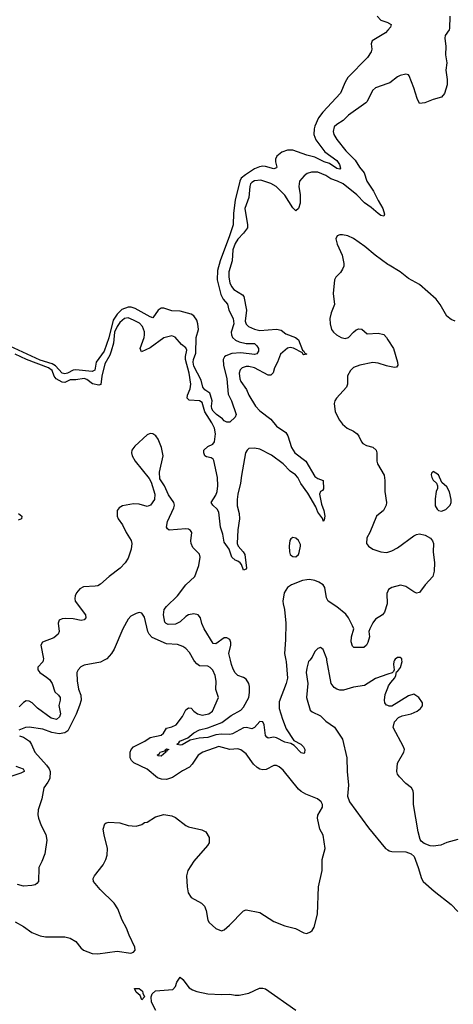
# Model space of a CAD drawing. Header units: inches. Extents: x 2220522 to 2384314, y 721474 to 893490.
# Tile 201 of 256: x 2307322 to 2310476, y 857495 to 864665. Entities that reach past the tile are written whole.
import ezdxf

# ---------------------------------------------------------------- set-up
doc = ezdxf.new("R2010")
doc.units = ezdxf.units.IN
doc.header["$MEASUREMENT"] = 0
for name, color, linetype in [('C3805', 7, 'Continuous'), ('C3806', 7, 'Continuous'), ('C3815', 7, 'Continuous'), ('C3816', 7, 'Continuous')]:
    doc.layers.add(name, color=color, linetype=linetype)

msp = doc.modelspace()

# ---------------------------------------------------------------- linework, layer by layer
at = {"layer": 'C3805', "color": 5}
for points, elevation in [([(2307290, 858095.3), (2307350, 858061.3), (2307410, 858018), (2307470, 857993.1), (2307510, 857986.5), (2307650, 857986.9), (2307690, 857977.3), (2307730, 857951.5), (2307765.9, 857905.9), (2307785.7, 857890), (2307850, 857864.7), (2307890, 857862), (2308030, 857882.6), (2308130, 857866.7), (2308150, 857874.8), (2308160.9, 857890), (2308159.5, 857910), (2308117.6, 857997.6), (2308098.3, 858050), (2308066.5, 858106.5), (2308035.8, 858190), (2308009.7, 858230), (2307907.3, 858330), (2307859.5, 858390), (2307857, 858410), (2307867, 858430), (2307930, 858510.6), (2307949.7, 858550), (2307958.4, 858581.6), (2307961.3, 858630), (2307935.6, 858730), (2307929.6, 858770.4), (2307941.2, 858810), (2307950, 858817.3), (2307970, 858822), (2308050, 858816.3), (2308110, 858797.3), (2308170, 858790.8), (2308210, 858804.7), (2308230, 858818), (2308250, 858821), (2308310, 858858.8), (2308370, 858877.1), (2308430, 858866), (2308456, 858856), (2308530, 858796.3), (2308550, 858787.7), (2308646, 858766), (2308676, 858750), (2308701, 858710), (2308699.3, 858670), (2308688.2, 858650), (2308590, 858536.2), (2308545.3, 858470), (2308535.6, 858430), (2308540.7, 858350), (2308547.2, 858307.2), (2308570, 858271.8), (2308645.5, 858230), (2308666, 858210), (2308678.6, 858178.6), (2308690, 858106.8), (2308699.3, 858090), (2308750, 858045.5), (2308790, 858030.8), (2308810, 858036), (2308849.4, 858070.6), (2308950, 858176), (2308970, 858182.8), (2309070, 858164), (2309170, 858098), (2309250, 858065.5), (2309327.7, 858047.7), (2309390, 858016), (2309410, 858011.3), (2309438, 858022), (2309450, 858032), (2309464.7, 858055.3), (2309489.4, 858150), (2309496.9, 858350), (2309522.4, 858470), (2309522.9, 858550), (2309544, 858630), (2309530, 858726), (2309505.2, 858770), (2309489.5, 858849.5), (2309490, 858872), (2309524, 858930), (2309524, 858950), (2309515.3, 858970), (2309488.7, 858990), (2309404.8, 859024.8), (2309370, 859044), (2309350, 859061.2), (2309239.1, 859199.1), (2309210, 859225.2), (2309190, 859233.2), (2309170, 859232.7), (2309114.9, 859205.1), (2309090, 859202.7), (2309070, 859207.4), (2309050, 859218.5), (2309023.3, 859243.3), (2308970, 859318.4), (2308930, 859347.6), (2308910, 859354), (2308850, 859350.7), (2308770, 859372), (2308654, 859330), (2308621.3, 859310), (2308577.4, 859242.6), (2308558, 859222), (2308506.2, 859193.8), (2308434.4, 859145.6), (2308390, 859131.8), (2308354, 859134), (2308325.1, 859145.1), (2308250, 859206.3), (2308153.1, 859253.1), (2308135.3, 859270), (2308124.7, 859290), (2308126, 859330), (2308133.3, 859350), (2308149.8, 859370.2), (2308231.8, 859410), (2308270, 859438.4), (2308350, 859454.6), (2308368, 859470), (2308390, 859504.9), (2308430, 859515.5), (2308461.2, 859530), (2308506, 859590), (2308530, 859638.8), (2308550, 859653.4), (2308570, 859650.6), (2308588, 859630), (2308614.4, 859610), (2308650, 859601), (2308698, 859610), (2308724.2, 859630), (2308769.3, 859730), (2308748.1, 859788.1), (2308751.5, 859848.5), (2308745.1, 859890), (2308727, 859927), (2308708.1, 859948.1), (2308690, 859956.8), (2308630, 859960.7), (2308610, 859973.5), (2308593.2, 859993.2), (2308589.4, 860000)], 240), ([(2307935.5, 860000), (2307910, 859986.9), (2307790, 859964.2), (2307767.6, 859952.4), (2307746.4, 859930), (2307738.7, 859910), (2307739.6, 859850), (2307749.2, 859790), (2307766.9, 859746.9), (2307769.3, 859710), (2307758.2, 859670), (2307731.7, 859608.3), (2307673.2, 859486.8), (2307650, 859470.5), (2307610, 859463.6), (2307555.2, 859475.2), (2307490, 859498.9), (2307390, 859514), (2307364.7, 859510), (2307316, 859490)], 240), ([(2307492.5, 860000), (2307490, 859989.6), (2307454, 859950), (2307454.9, 859930), (2307467.6, 859910), (2307518, 859878), (2307539, 859859), (2307559, 859830), (2307578.2, 859770), (2307605.4, 859745.4), (2307615.6, 859730), (2307617.3, 859710), (2307606, 859670), (2307618.8, 859610), (2307612.7, 859587.3), (2307590, 859569.4), (2307550, 859577.8), (2307450.3, 859650.2), (2307412.6, 859690), (2307390, 859702.8), (2307370, 859703.9), (2307350, 859692.2), (2307317.9, 859662.1)], 220), ([(2309259.1, 860000), (2309261.2, 859990), (2309269.3, 859870), (2309260.2, 859830), (2309210, 859696.2), (2309208.6, 859650), (2309232.8, 859570), (2309261.7, 859501.7), (2309315.2, 859415.2), (2309368.4, 859390), (2309387.6, 859370), (2309396.5, 859350), (2309394.8, 859325.2), (2309390, 859322), (2309370, 859327.1), (2309319.9, 859379.9), (2309293.7, 859393.7), (2309250, 859404.1), (2309190, 859436), (2309170, 859438.9), (2309130, 859432.4), (2309119.3, 859439.3), (2309110, 859452.3), (2309101.4, 859530), (2309090, 859550.6), (2309070, 859555), (2309030, 859511.5), (2309010, 859501.8), (2308970.9, 859510.9), (2308950, 859507.7), (2308870, 859465.1), (2308850, 859459.5), (2308790, 859462.4), (2308750, 859457.8), (2308690, 859437), (2308628.1, 859431.9), (2308561.9, 859418.1), (2308505, 859385), (2308490, 859381.3), (2308466.9, 859386.9), (2308466, 859390), (2308480.8, 859399.2), (2308486.9, 859410), (2308544.5, 859435.5), (2308590, 859472.4), (2308630, 859492.5), (2308690, 859508.6), (2308793.3, 859546.7), (2308861, 859599), (2308930, 859637.2), (2308950, 859659.2), (2308987.9, 859730), (2308993.8, 859766.2), (2308992.9, 859810), (2308989.4, 859830), (2308970, 859863), (2308950, 859875.3), (2308909.8, 859890), (2308889.1, 859909.1), (2308875.3, 859935.3), (2308861.9, 859970), (2308855.2, 860000)], 220), ([(2309431.6, 860000), (2309423.8, 859990), (2309410, 859942), (2309406.7, 859910), (2309417.8, 859830), (2309409.2, 859730), (2309412.4, 859712.4), (2309435.5, 859635.5), (2309450, 859624), (2309510, 859596.3), (2309550, 859557.3), (2309613, 859513), (2309670, 859426), (2309701.3, 859290), (2309703.8, 859190), (2309714.8, 859090), (2309706, 859010), (2309720.7, 858970), (2309859.9, 858779.9), (2309984, 858630), (2310000, 858619.8)], 240), ([(2310000, 859898.2), (2309910, 859866.3), (2309830, 859816.9), (2309750, 859804.1), (2309676.6, 859783.4), (2309650, 859782.9), (2309629.3, 859789.3), (2309610, 859802.4), (2309589, 859830), (2309557.3, 860000)], 240), ([(2310000, 859669.6), (2309990, 859674), (2309979.3, 859690), (2309975.1, 859710), (2309980.9, 859750), (2310000, 859798.7)], 240), ([(2307321, 859450), (2307350, 859440.4), (2307392.1, 859412), (2307407.7, 859387.7), (2307431.6, 859330), (2307516.5, 859236.5), (2307535.8, 859210), (2307544.1, 859190), (2307540.1, 859139.9), (2307527.6, 859112.4), (2307498.7, 859070), (2307484.2, 858990), (2307455.3, 858910), (2307454, 858874), (2307459.3, 858850), (2307477.7, 858797.7), (2307511.5, 858731.5), (2307519.5, 858690), (2307504.4, 858590), (2307484.2, 858535.8), (2307460.3, 858490), (2307457.6, 858390), (2307446.8, 858373.2), (2307434.4, 858365.6), (2307410, 858359.4), (2307350, 858355), (2307307, 858367)], 240), ([(2307293.7, 859230), (2307346.7, 859210), (2307354, 859194), (2307355.3, 859190), (2307330, 859176.8), (2307265, 859155)], 220), ([(2308312, 857450), (2308282, 857510), (2308278, 857550), (2308286.6, 857570), (2308310, 857591.7), (2308437.2, 857602.8), (2308455.3, 857624.7), (2308464.8, 857655.2), (2308490, 857692), (2308510, 857674.8), (2308555.4, 857615.4), (2308579.1, 857599.1), (2308610, 857587), (2308690, 857570.4), (2308790, 857564.9), (2308850, 857567.3), (2308890, 857560.7), (2308918.6, 857561.4), (2308990, 857574.8), (2309067.5, 857612.5), (2309090, 857612.4), (2309110, 857606.4), (2309330, 857452.7)], 220)]:
    msp.add_lwpolyline(points, dxfattribs=dict(at, elevation=elevation))
at = {"layer": 'C3805', "color": 5, "elevation": 220}
for points in [[(2308350, 859302.5), (2308330, 859304), (2308322.4, 859310), (2308338.9, 859321.1), (2308343.9, 859330), (2308378.7, 859341.3), (2308382, 859350), (2308390, 859353.9), (2308407.3, 859350), (2308394.2, 859345.8), (2308390, 859337), (2308383, 859337), (2308385.7, 859330)], [(2308210, 857528), (2308199, 857559), (2308170, 857582), (2308158, 857610), (2308190, 857610.4), (2308214.8, 857590), (2308216.9, 857576.9), (2308231, 857550)]]:
    msp.add_lwpolyline(points, close=True, dxfattribs=at)
at = {"layer": 'C3806', "color": 5}
for points, elevation in [([(2309921.6, 864690), (2309950, 864662.4), (2310000, 864644.1)], 160), ([(2310000, 864587.6), (2309983.8, 864570), (2309887.3, 864510), (2309878.8, 864490), (2309884.9, 864450), (2309878, 864430), (2309852.2, 864390), (2309710, 864243.5), (2309689.5, 864210.5), (2309655.3, 864130), (2309527.2, 863992.8), (2309496.9, 863950), (2309468.4, 863890), (2309463.1, 863870), (2309462, 863830), (2309476.8, 863790), (2309542, 863702), (2309630, 863639.3), (2309648.2, 863610), (2309656.3, 863583.7), (2309650, 863575.6), (2309630, 863582.2), (2309576.6, 863616.6), (2309537.8, 863630), (2309470, 863662.8), (2309410, 863678.4), (2309310, 863715.9), (2309270, 863715.4), (2309230, 863699.5), (2309192.4, 863670), (2309182.6, 863650), (2309182.6, 863630), (2309192.9, 863590), (2309190, 863585.1), (2309170, 863578.2), (2309110, 863596.2), (2309090, 863598.8), (2309065.4, 863594.6), (2309030, 863577.9), (2308963.6, 863536.4), (2308934.4, 863510), (2308923.7, 863490), (2308889.2, 863350), (2308877, 863257), (2308875.3, 863170), (2308849.2, 863090), (2308779.8, 862910), (2308760.7, 862839.3), (2308758.8, 862770), (2308784.1, 862664.1), (2308801.2, 862630), (2308833, 862593), (2308842.8, 862550), (2308874.9, 862490), (2308878.8, 862450), (2308861.4, 862390), (2308862.8, 862370), (2308870.9, 862350.9), (2308891.3, 862331.3), (2308919.8, 862319.8), (2308970, 862306.3), (2309030, 862307.4), (2309047.4, 862290), (2309059, 862270), (2309060.3, 862250), (2309047.3, 862232.7), (2309030, 862226.9), (2308930, 862239.7), (2308865, 862235), (2308821.8, 862218.2), (2308811.2, 862208.8), (2308802, 862190), (2308805, 862150), (2308830.1, 862049.9), (2308838.9, 861938.9), (2308863.1, 861890), (2308896.3, 861790), (2308890.7, 861769.3), (2308850, 861733.2), (2308830, 861734.5), (2308810, 861743.6), (2308798.1, 861758.1), (2308752.6, 861790), (2308730, 861813.7), (2308721, 861830), (2308717.8, 861850), (2308721.5, 861890), (2308711.1, 861930), (2308704.3, 861944.3), (2308670, 861968.9), (2308653.8, 861990), (2308641.1, 862041.1), (2308590, 862141), (2308584.2, 862170), (2308586.2, 862190), (2308603, 862237), (2308606.4, 862350), (2308622.4, 862410), (2308618.1, 862450), (2308610, 862475.7), (2308590, 862507.7), (2308570, 862520.4), (2308490, 862542.2), (2308430, 862545.3), (2308370, 862564.2), (2308350, 862565.1), (2308330, 862549.6), (2308290, 862494.7), (2308270, 862500.3), (2308161.2, 862561.2), (2308132.3, 862572.3), (2308110, 862572.3), (2308065.8, 862554.2), (2308030, 862520.5), (2308002.7, 862477.3), (2307970, 862349.1), (2307936.5, 862250), (2307879, 862170), (2307868.1, 862111.9), (2307850, 862102), (2307730, 862115.4), (2307710, 862112.6), (2307670, 862089.9), (2307650, 862087.1), (2307630, 862091.7), (2307583.1, 862143.1), (2307557.9, 862157.9), (2307470, 862185.1), (2307250, 862288.6)], 160), ([(2310000, 864199.4), (2309910, 864168.3), (2309889.1, 864150), (2309850.2, 864069.8), (2309840.8, 864059.2), (2309713.7, 863970), (2309676.4, 863930), (2309630, 863902), (2309610, 863883.7), (2309603.6, 863850), (2309608.2, 863830), (2309630, 863793.7), (2309695.8, 863710), (2309761.5, 863641.5), (2309793.4, 863590), (2309828.3, 863550), (2309846.6, 863490), (2309896.8, 863416.8), (2309929, 863349), (2309963.9, 863290), (2309975.3, 863250), (2309970, 863234), (2309950, 863239.6), (2309930, 863253.3), (2309878.4, 863298.4), (2309830, 863331.2), (2309774, 863390), (2309675.5, 863470), (2309634.3, 863490), (2309585.4, 863505.4), (2309550, 863530.7), (2309490, 863553.6), (2309444.5, 863555.5), (2309414.5, 863545.5), (2309391.3, 863528.7), (2309358.7, 863490), (2309353.4, 863450), (2309363, 863390), (2309361.9, 863330), (2309350, 863289.6), (2309330, 863273.3), (2309310, 863296), (2309250, 863386.6), (2309186.8, 863450), (2309150, 863471.1), (2309075.2, 863495.2), (2309030, 863491.9), (2309010, 863480.2), (2309001.5, 863470), (2308996.2, 863450), (2308989.6, 863370), (2308958.9, 863290), (2308978.9, 863170), (2308978.1, 863150), (2308950.7, 863110), (2308910, 863067.5), (2308890, 863034.7), (2308872.2, 862990), (2308867.5, 862910), (2308842.9, 862830), (2308842.7, 862790), (2308849.7, 862749.7), (2308862.3, 862722.3), (2308880, 862700), (2308942.2, 862662.2), (2308953.5, 862650), (2308973, 862550), (2308962.2, 862470), (2308968.8, 862448.8), (2308987.2, 862430), (2309030.1, 862410.1), (2309070, 862402.5), (2309190.1, 862410.1), (2309225.1, 862405.1), (2309257.4, 862377.4), (2309328.3, 862350), (2309350, 862333.8), (2309378.7, 862258.7), (2309390.1, 862250), (2309395.8, 862235.8), (2309410.2, 862229.8), (2309390, 862225), (2309381.8, 862230), (2309378.7, 862238.7), (2309313.5, 862273.5), (2309290, 862278.5), (2309270, 862273.7), (2309219.8, 862230), (2309198, 862170), (2309176.3, 862130), (2309165.6, 862094.4), (2309150, 862077.2), (2309130, 862077), (2309030, 862129.9), (2308990, 862139.5), (2308970, 862139.1), (2308941.1, 862130), (2308925.9, 862114.1), (2308919.1, 862090), (2308922.9, 862050), (2308930.1, 862030), (2308972.6, 861972.6), (2308990.1, 861930), (2309037.6, 861850), (2309070, 861817.7), (2309150, 861755.4), (2309190, 861704.8), (2309258.9, 861658.9), (2309273.5, 861633.5), (2309300.5, 861550), (2309323.7, 861510), (2309402.5, 861450), (2309470, 861338), (2309490, 861323.8), (2309528.7, 861310), (2309531.4, 861248.6), (2309523.8, 861236.2), (2309510, 861229.2), (2309502, 861210), (2309517.9, 861137.9), (2309535.4, 861090), (2309540.7, 861050), (2309536.7, 861023.3), (2309530, 861014), (2309527.1, 861030), (2309490, 861077.6), (2309476.3, 861116.3), (2309417.3, 861217.3), (2309367.4, 861287.4), (2309345.8, 861330), (2309328.7, 861350), (2309290, 861377.4), (2309238.4, 861430), (2309154.2, 861494.2), (2309070, 861537.3), (2309030, 861545.4), (2308990, 861541.3), (2308976.1, 861530), (2308965.3, 861510), (2308934.9, 861345.1), (2308928.9, 861290), (2308908.4, 861210), (2308904.1, 861170), (2308904.4, 861124.4), (2308919.5, 861070), (2308922.1, 861030), (2308910.1, 860949.9), (2308903.5, 860850), (2308912.5, 860830), (2308948.8, 860790), (2308959.1, 860770), (2308971.2, 860670), (2308970, 860664.5), (2308950, 860656), (2308936.8, 860696.8), (2308926, 860710), (2308910, 860722.8), (2308890, 860729.8), (2308866.4, 860750), (2308846.7, 860810), (2308810, 860861.2), (2308799.3, 860919.3), (2308782.2, 860970), (2308770, 861077.8), (2308759.7, 861099.7), (2308726.5, 861130), (2308715.9, 861150), (2308750, 861203), (2308759.4, 861230), (2308764.5, 861270), (2308761.5, 861330), (2308734.5, 861454.5), (2308730, 861463.5), (2308714.3, 861474.3), (2308681.6, 861481.6), (2308670, 861488.6), (2308662.5, 861510), (2308662.5, 861530), (2308690, 861557.6), (2308727.3, 861572.7), (2308739.6, 861590), (2308746.2, 861650), (2308738.5, 861690), (2308719.9, 861730), (2308669.9, 861810), (2308650, 861877), (2308630, 861889.9), (2308554.6, 861894.5), (2308540.7, 861910), (2308542.6, 861930), (2308562.4, 861977.6), (2308566.5, 862010), (2308554.8, 862090), (2308527.5, 862190), (2308527.1, 862212.8), (2308537.8, 862257.8), (2308530, 862275.6), (2308499.5, 862299.5), (2308454, 862354), (2308430, 862362.6), (2308370, 862347.2), (2308270, 862276.1), (2308207.4, 862247.4), (2308199.4, 862270), (2308228, 862350), (2308230.8, 862370), (2308230, 862391.5), (2308215.5, 862430), (2308194, 862454), (2308150, 862476.9), (2308110, 862494.6), (2308084.1, 862490), (2308050, 862459.6), (2308030, 862431), (2308011.1, 862390), (2308003.7, 862310), (2307987.3, 862250), (2307977.1, 862222.9), (2307940.9, 862159.1), (2307919.1, 862070), (2307912.7, 862007.3), (2307897, 862003), (2307852.4, 862012.4), (2307810, 862044.6), (2307790, 862051.9), (2307730, 862041.2), (2307690, 862041.5), (2307650, 862022.4), (2307630, 862025.1), (2307587.3, 862050), (2307573.5, 862070), (2307558.5, 862110), (2307531.8, 862130), (2307371, 862191), (2307290, 862230.2)], 180), ([(2310000, 862883.4), (2309908, 862950), (2309833.3, 863013.3), (2309750, 863070.7), (2309710, 863089.8), (2309670, 863097.6), (2309650, 863097.3), (2309630.7, 863090), (2309622, 863070), (2309632.3, 863030), (2309668.3, 862950), (2309681.3, 862890), (2309680.2, 862870), (2309671.5, 862848.5), (2309655.1, 862824.9), (2309621.3, 862790), (2309612.2, 862770), (2309601.7, 862670), (2309611.1, 862590), (2309587.2, 862530), (2309577.8, 862490), (2309580.3, 862450), (2309590.3, 862410), (2309604.2, 862390), (2309627.2, 862370), (2309660.4, 862350), (2309690, 862343.2), (2309714.7, 862350), (2309749.9, 862390.1), (2309770, 862405.4), (2309790, 862413.4), (2309810, 862410.2), (2309850, 862378.5), (2309930, 862382.5), (2309970, 862372), (2309990, 862350.3), (2310000, 862334.4)], 220), ([(2310000, 862141.3), (2309990, 862143.4), (2309930, 862164.8), (2309890, 862167.9), (2309796, 862150), (2309750, 862131.2), (2309729.3, 862110.7), (2309707.9, 862072.1), (2309705.8, 862010), (2309699.6, 861990), (2309627, 861910), (2309613.7, 861890), (2309609.1, 861870.9), (2309616, 861810), (2309648.5, 861748.5), (2309670, 861719.5), (2309703.8, 861690), (2309750, 861668.9), (2309777.6, 861650), (2309790, 861633), (2309808.8, 861590), (2309819.3, 861579.3), (2309844.8, 861564.8), (2309891.5, 861551.5), (2309914.3, 861530), (2309919.6, 861510), (2309920.3, 861450), (2309925.7, 861430), (2309972.7, 861347.3), (2309978.4, 861310), (2309977.6, 861230), (2309990.2, 861150), (2309987.9, 861130), (2309968.4, 861091.6), (2309917.1, 861050), (2309868.8, 860931.2), (2309847.8, 860892.3), (2309846, 860850), (2309859.3, 860830), (2309890.6, 860810), (2309949.4, 860789.4), (2309990, 860784.7), (2310000, 860787.7)], 220), ([(2308855.2, 860000), (2308843.9, 860050), (2308857.4, 860110), (2308857.6, 860130), (2308850.6, 860150.6), (2308830, 860164), (2308810, 860162.3), (2308750, 860120.4), (2308730, 860121.1), (2308663.9, 860230), (2308648.2, 860268.2), (2308638.5, 860310), (2308619.6, 860330), (2308590, 860338), (2308550, 860331.5), (2308530, 860318.8), (2308490, 860280.3), (2308456.1, 860263.9), (2308401, 860261), (2308386.8, 860266.8), (2308378.7, 860278.7), (2308369.1, 860330), (2308373.8, 860370), (2308389.4, 860390.6), (2308470, 860469.3), (2308529.9, 860550.1), (2308595.8, 860610), (2308624.6, 860690), (2308634.4, 860750), (2308630, 860773.6), (2308582.5, 860822.5), (2308570, 860849.6), (2308567.7, 860870), (2308574.7, 860930), (2308564.9, 860944.9), (2308550, 860954.5), (2308530, 860957.1), (2308410, 860946.5), (2308396.2, 860956.2), (2308389.1, 860969.1), (2308396.5, 861010), (2308443.9, 861110), (2308448.3, 861130), (2308443.5, 861150), (2308404, 861204), (2308374.5, 861270), (2308342.5, 861322.5), (2308339.6, 861370), (2308364.7, 861490), (2308352.8, 861550), (2308330, 861609.2), (2308313.6, 861633.6), (2308290, 861649.5), (2308270, 861652.3), (2308250, 861642.7), (2308159.9, 861560.1), (2308137.3, 861530), (2308135.5, 861510), (2308139.3, 861490), (2308161.6, 861450), (2308264.2, 861324.2), (2308277.6, 861297.6), (2308304.9, 861210), (2308303, 861170), (2308274, 861130), (2308250, 861119.5), (2308190, 861137.6), (2308150, 861138.7), (2308070, 861123.7), (2308046, 861110), (2308030.8, 861090), (2308030.8, 861050), (2308038.8, 861030), (2308070, 860986), (2308095.8, 860930), (2308132, 860872), (2308138.3, 860850), (2308134, 860810), (2308110, 860743.7), (2308088.8, 860710), (2308052, 860670), (2307971.7, 860610), (2307910, 860553.7), (2307890, 860543), (2307870, 860538.9), (2307785.3, 860534.7), (2307760.6, 860519.4), (2307735.5, 860490), (2307724.4, 860470), (2307722, 860450), (2307726.7, 860430), (2307799.6, 860330), (2307802.6, 860310), (2307790, 860295.1), (2307770, 860289.8), (2307710, 860302.5), (2307656.6, 860303.4), (2307630, 860301.4), (2307610, 860292.4), (2307602.8, 860270), (2307610.3, 860210), (2307601.5, 860190), (2307570, 860162.9), (2307488.9, 860131.1), (2307476.4, 860110), (2307495, 860010), (2307492.5, 860000)], 220), ([(2307314.2, 861070), (2307338, 861050), (2307336.3, 861030), (2307310, 861019.9)], 180), ([(2310000, 860502.1), (2309992.9, 860487.1), (2309995.5, 860410), (2309975.6, 860350), (2309962.6, 860330), (2309910, 860298.7), (2309890, 860272.4), (2309868.3, 860230), (2309863.2, 860210), (2309865.8, 860170), (2309855.5, 860130), (2309844.9, 860110), (2309825.8, 860094.1), (2309753.2, 860093.2), (2309742, 860102), (2309733.4, 860133.4), (2309736.4, 860170), (2309752.1, 860230), (2309743.5, 860250), (2309714.6, 860310), (2309695.8, 860335.8), (2309630, 860388.9), (2309566.9, 860430), (2309553.8, 860453.8), (2309542.7, 860530), (2309529.6, 860550), (2309498, 860570), (2309470, 860579.8), (2309430, 860587.3), (2309410, 860586), (2309379.9, 860580.1), (2309298.8, 860550), (2309270, 860529.5), (2309247.2, 860490), (2309237, 860430), (2309237.6, 860410), (2309248.9, 860368.9), (2309258.5, 860270), (2309256.3, 860150), (2309248.7, 860050), (2309259.1, 860000)], 220), ([(2308589.4, 860000), (2308557.1, 860057.1), (2308530, 860086.2), (2308510, 860100.3), (2308470, 860115.2), (2308390, 860120.7), (2308286.2, 860166.2), (2308263.2, 860190), (2308253.6, 860210), (2308230, 860314), (2308210, 860342), (2308190, 860347.3), (2308170, 860341.6), (2308130, 860322), (2308110, 860299.3), (2308072.2, 860230), (2308010, 860081.2), (2307990.4, 860050), (2307954.9, 860010), (2307935.5, 860000)], 240), ([(2309557.3, 860000), (2309555.4, 860010), (2309530, 860079.5), (2309510, 860093), (2309490, 860086.3), (2309470, 860065.1), (2309450, 860023.7), (2309431.6, 860000)], 240)]:
    msp.add_lwpolyline(points, dxfattribs=dict(at, elevation=elevation))
at = {"layer": 'C3806', "color": 5, "elevation": 220}
msp.add_lwpolyline([(2309310, 860893.2), (2309294.8, 860885.2), (2309287.7, 860872.3), (2309281.6, 860830), (2309283.8, 860790), (2309290, 860771.3), (2309301.1, 860761.1), (2309310, 860754.8), (2309330, 860754), (2309349.2, 860770), (2309355.2, 860784.8), (2309365.6, 860830), (2309363.9, 860843.9), (2309350, 860872.7), (2309330, 860889.2)], close=True, dxfattribs=at)
at = {"layer": 'C3815', "color": 5, "elevation": 240}
for points in [[(2310000, 859798.7), (2310006, 859814), (2310021, 859839), (2310050, 859871.3), (2310059.3, 859890), (2310064, 859916), (2310070, 859918), (2310092.5, 859947.5), (2310105.1, 859990), (2310103.2, 860000)], [(2310049.1, 860000), (2310044.2, 859990), (2310041.1, 859970), (2310046.8, 859930), (2310042, 859918), (2310030.9, 859909.1), (2310000, 859898.2)], [(2310510, 858694.3), (2310430, 858672.1), (2310386.9, 858653.1), (2310330, 858645.6), (2310308.1, 858648.1), (2310265.1, 858665.1), (2310243.1, 858683.1), (2310235.4, 858695.4), (2310221.7, 858750), (2310187.4, 858950), (2310188, 859028), (2310183.6, 859050), (2310172.2, 859072.2), (2310130, 859102), (2310085.6, 859150), (2310071.5, 859170), (2310065.4, 859190), (2310069.7, 859250), (2310117, 859330), (2310120.9, 859350), (2310115.1, 859370), (2310039.5, 859510), (2310049.5, 859550.5), (2310077.5, 859582.5), (2310103.7, 859596.3), (2310170, 859610.5), (2310214, 859630), (2310239, 859650), (2310252.1, 859667.9), (2310252.7, 859690), (2310225.2, 859730), (2310190, 859752), (2310150, 859740.9), (2310030, 859665.2), (2310010, 859665.2), (2310000, 859669.6)], [(2310000, 858619.8), (2310010, 858613.4), (2310030, 858608), (2310130, 858604.9), (2310170.5, 858590.5), (2310190.8, 858570), (2310222, 858490), (2310245.5, 858410), (2310258, 858390), (2310337.7, 858317.7), (2310460.7, 858220.7), (2310510.3, 858170.3)]]:
    msp.add_lwpolyline(points, dxfattribs=at)
at = {"layer": 'C3816', "color": 5}
for points, elevation in [([(2310450.3, 864689.7), (2310450, 864602), (2310446.7, 864590), (2310416.5, 864550), (2310414.3, 864530), (2310421.8, 864470), (2310420.2, 864410), (2310429.2, 864350), (2310423.4, 864296.6), (2310433.1, 864230), (2310432.4, 864190), (2310413.4, 864126.6), (2310390, 864100.5), (2310330, 864083.1), (2310270, 864058.4), (2310230, 864055.1), (2310212.8, 864090), (2310190, 864169.3), (2310155.4, 864255.4), (2310150, 864262.7), (2310130, 864269.4), (2310090, 864259.6), (2310070, 864249.6), (2310015.3, 864204.7), (2310000, 864199.4)], 180), ([(2310000, 864644.1), (2310003, 864643), (2310024.7, 864630), (2310020.7, 864610), (2310000, 864587.6)], 160), ([(2310490, 862469.6), (2310460.8, 862480.8), (2310430, 862506), (2310381.6, 862590), (2310352.4, 862630), (2310230, 862737.6), (2310150, 862780.8), (2310090, 862828.7), (2310010, 862876.2), (2310000, 862883.4)], 220), ([(2310000, 862334.4), (2310040.4, 862270), (2310071, 862170), (2310073.2, 862150), (2310064.4, 862135.6), (2310048.9, 862131.1), (2310000, 862141.3)], 220), ([(2310000, 860787.7), (2310030, 860796.5), (2310070, 860818.8), (2310190, 860907.2), (2310210, 860916.5), (2310230, 860919.7), (2310273, 860910), (2310311.5, 860890), (2310326.3, 860870), (2310332.4, 860850), (2310330.3, 860790), (2310338.7, 860710), (2310337.4, 860650), (2310327.8, 860610), (2310273, 860550), (2310230, 860493.7), (2310210, 860489.7), (2310190, 860497.6), (2310130, 860538.4), (2310092.8, 860547.3), (2310030, 860531), (2310005.7, 860514.3), (2310000, 860502.1)], 220), ([(2310103.2, 860000), (2310101.3, 860010), (2310090, 860021.3), (2310070, 860020.5), (2310052.8, 860007.3), (2310049.1, 860000)], 240)]:
    msp.add_lwpolyline(points, dxfattribs=dict(at, elevation=elevation))
at = {"layer": 'C3816', "color": 5, "elevation": 240}
msp.add_lwpolyline([(2310330, 861374), (2310318, 861362), (2310316, 861350), (2310321, 861330), (2310330, 861312), (2310354, 861290), (2310362, 861270), (2310362, 861250), (2310351.6, 861228.4), (2310344.5, 861175.5), (2310345.5, 861125.5), (2310359.9, 861099.9), (2310370, 861090.8), (2310390, 861084.9), (2310422.5, 861097.5), (2310454.5, 861130), (2310460.9, 861150), (2310460.9, 861170), (2310450, 861226), (2310430, 861262), (2310394, 861294), (2310368.7, 861350)], close=True, dxfattribs=at)

doc.saveas('drawing.dxf')
